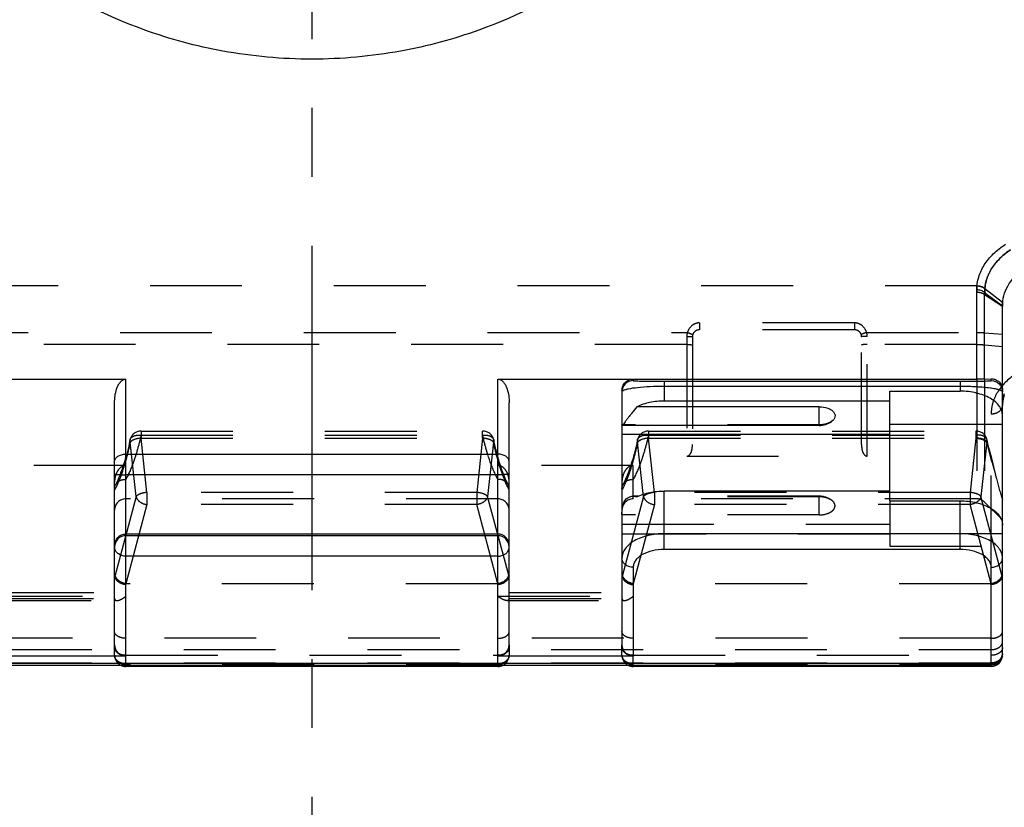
# Model space of a CAD drawing. Header units: millimetres. Extents: x 0 to 1000, y 0 to 1000.
# Tile 4 of 7: x 479 to 549, y 403 to 459. Entities that reach past the tile are written whole.
import ezdxf

# ---------------------------------------------------------------- set-up
doc = ezdxf.new("R2010")
doc.units = ezdxf.units.MM
doc.header["$LTSCALE"] = 65.185185
doc.linetypes.add('CENTER', pattern=[0.6, 0.375, -0.075, 0.075, -0.075])
doc.linetypes.add('HIDDEN', pattern=[0.2, 0.1, -0.1])
for name, color, linetype in [('ACHSEN_S', 7, 'CONTINUOUS'), ('FASEN', 7, 'CONTINUOUS'), ('FLAECHEN', 7, 'CONTINUOUS'), ('KOERPER', 7, 'CONTINUOUS'), ('KONST.EL_MIT_GEO', 7, 'CONTINUOUS')]:
    doc.layers.add(name, color=color, linetype=linetype)

msp = doc.modelspace()

# ---------------------------------------------------------------- linework, layer by layer
at = {"layer": 'ACHSEN_S', "color": 40, "linetype": 'CENTER'}
msp.add_line((500, 677.264), (500, 326.983), dxfattribs=at)
at = {"layer": 'FASEN', "color": 8, "linetype": 'HIDDEN'}
for p, q in [((547.734, 424.398), (549, 423.132)), ((549, 423.133), (549, 424.573))]:
    msp.add_line(p, q, dxfattribs=at)
at = {"layer": 'FASEN', "color": 7, "linetype": 'Continuous'}
msp.add_open_spline([(549, 438.328), (549, 438.57), (549.064, 439.061), (549.458, 440.016), (550.028, 440.601), (550.464, 440.909)], degree=3, knots=[0, 0, 0, 0, 0.236518, 0.477906, 1, 1, 1, 1], dxfattribs=at)
at = {"layer": 'FASEN', "color": 8, "linetype": 'HIDDEN'}
msp.add_open_spline([(549.011, 438.582), (549.009, 438.56), (549.002, 438.466), (549, 438.372), (549, 438.3)], degree=3, knots=[0, 0, 0, 0, 0.234909, 1, 1, 1, 1], dxfattribs=at)
at = {"layer": 'FLAECHEN', "color": 8, "linetype": 'HIDDEN'}
for p, q in [((513.2, 424.632), (486.8, 424.632)), ((547.169, 424.632), (522.8, 424.632))]:
    msp.add_line(p, q, dxfattribs=at)
at = {"layer": 'KOERPER', "color": 40, "linetype": 'CENTER'}
msp.add_line((500, 491.7), (500, 455.01), dxfattribs=at)
at = {"layer": 'KOERPER', "color": 7, "linetype": 'Continuous'}
for p, q in [((536, 429.846), (536, 431.168)), ((536, 429.846), (522.016, 429.846)), ((523.145, 424.818), (522.791, 424.818))]:
    msp.add_line(p, q, dxfattribs=at)
at = {"layer": 'KOERPER', "color": 8, "linetype": 'HIDDEN'}
for p, q in [((536, 424.818), (523.145, 424.818)), ((536, 423.496), (536, 424.818))]:
    msp.add_line(p, q, dxfattribs=at)
at = {"layer": 'KOERPER', "color": 7, "linetype": 'Continuous'}
msp.add_arc((536, 431.346), 1.5, 270, 305.52622, dxfattribs=at)
at = {"layer": 'KOERPER', "color": 8, "linetype": 'HIDDEN'}
msp.add_arc((536, 423.318), 1.5, 54.47378, 90, dxfattribs=at)
at = {"layer": 'KOERPER', "color": 7, "linetype": 'Continuous'}
msp.add_open_spline([(536, 431.168), (536.201, 431.168), (536.496, 431.125), (536.83, 430.969), (537.01, 430.821), (537.116, 430.642), (537.129, 430.371), (536.982, 430.203), (536.872, 430.125)], degree=3, knots=[0, 0, 0, 0, 0.321217, 0.462549, 0.584392, 0.688423, 0.784022, 1, 1, 1, 1], dxfattribs=at)
at = {"layer": 'KOERPER', "color": 8, "linetype": 'HIDDEN'}
for points, knots in [([(536.872, 430.125), (536.756, 430.042), (536.468, 429.922), (536.162, 429.885), (536, 429.885)], [0, 0, 0, 0, 0.466744, 1, 1, 1, 1]), ([(536.872, 424.539), (536.756, 424.621), (536.468, 424.741), (536.162, 424.778), (536, 424.778)], [0, 0, 0, 0, 0.466744, 1, 1, 1, 1]), ([(536, 423.496), (536.201, 423.496), (536.496, 423.539), (536.83, 423.695), (537.01, 423.843), (537.116, 424.021), (537.129, 424.293), (536.982, 424.46), (536.872, 424.539)], [0, 0, 0, 0, 0.321217, 0.462549, 0.584392, 0.688423, 0.784022, 1, 1, 1, 1])]:
    msp.add_open_spline(points, degree=3, knots=knots, dxfattribs=at)
at = {"layer": 'KONST.EL_MIT_GEO', "color": 8, "linetype": 'HIDDEN'}
for p, q in [((547.187, 439.753), (452.813, 439.753)), ((547.188, 439.766), (547.187, 439.753)), ((547.748, 439.57), (547.747, 439.559)), ((547.748, 439.57), (549.011, 438.582)), ((547.734, 439.13), (549, 438.3)), ((538.5, 437.122), (527.5, 437.122)), ((527.5, 437.122), (527.5, 436.632)), ((538.5, 436.632), (527.5, 436.632)), ((538.5, 437.122), (538.5, 436.632)), ((473.357, 436.442), (526.643, 436.442)), ((526.6, 436.167), (526.6, 427.668)), ((527, 436.132), (527, 428.492)), ((539, 428.492), (539, 436.132)), ((539.357, 436.442), (547.169, 436.441)), ((539.4, 427.668), (539.4, 436.167)), ((547.734, 436.421), (549, 436.311)), ((526.6, 435.587), (473.4, 435.587)), ((547.169, 435.587), (539.4, 435.587)), ((547.734, 435.566), (549, 435.456)), ((547.169, 433.133), (547.169, 424.632)), ((547.734, 433.139), (547.734, 424.398)), ((549.088, 431.853), (549.091, 431.861)), ((549.001, 431.333), (549.002, 431.342)), ((549.016, 431.51), (549.017, 431.518)), ((549.045, 431.683), (549.046, 431.691)), ((548.2, 419.78), (548.2, 430.67)), ((536, 429.885), (522, 429.885)), ((522, 429.885), (522, 429.846)), ((487.883, 429.448), (512.117, 429.448)), ((487.883, 429.448), (487.883, 428.948)), ((487.883, 429.147), (512.117, 429.147)), ((487.883, 428.948), (512.117, 428.948)), ((488.3, 425.089), (487.883, 428.948)), ((512.117, 428.948), (511.7, 425.089)), ((512.117, 428.948), (512.117, 429.448)), ((523.883, 429.448), (547.117, 429.448)), ((523.883, 429.448), (523.883, 428.948)), ((523.883, 429.147), (547.117, 429.147)), ((523.883, 428.948), (547.117, 428.948)), ((524.3, 425.089), (523.883, 428.948)), ((547.117, 428.948), (546.7, 425.089)), ((547.117, 429.448), (547.117, 428.948)), ((487.528, 424.789), (487.11, 428.648)), ((512.89, 428.648), (512.472, 424.789)), ((523.528, 424.789), (523.11, 428.648)), ((547.89, 428.649), (547.472, 424.789)), ((526.6, 427.668), (539.4, 427.668)), ((486.8, 426.999), (477.2, 426.999)), ((522.8, 426.999), (513.2, 426.999)), ((522.8, 424.634), (522.8, 426.999)), ((486.111, 425.717), (486.069, 425.635)), ((513.931, 425.635), (513.892, 425.71)), ((522.111, 425.717), (522.069, 425.635)), ((487.528, 424.789), (486.037, 419.225)), ((511.7, 425.089), (488.3, 425.089)), ((488.3, 425.089), (488.3, 424.224)), ((511.7, 425.089), (511.7, 424.224)), ((513.963, 419.225), (512.472, 424.789)), ((523.528, 424.789), (522.037, 419.225)), ((536, 424.778), (523.059, 424.778)), ((546.7, 425.089), (524.3, 425.089)), ((524.3, 425.089), (524.3, 424.224)), ((546.7, 425.089), (546.7, 424.224)), ((548.963, 419.225), (547.472, 424.789)), ((488.3, 424.224), (486.797, 418.612)), ((511.7, 424.224), (488.3, 424.224)), ((513.203, 418.612), (511.7, 424.224)), ((524.3, 424.224), (522.797, 418.612)), ((546.7, 424.224), (524.3, 424.224)), ((541, 424.491), (541, 421.28)), ((548.203, 418.612), (546.7, 424.224)), ((522, 423.496), (522, 423.696)), ((536, 423.496), (522, 423.496)), ((522, 422.835), (541, 422.835)), ((541, 422.13), (522, 422.13)), ((549, 422.139), (541, 422.139)), ((541, 421.28), (549, 421.28)), ((486.009, 419.152), (486.037, 419.225)), ((513.963, 419.225), (513.991, 419.152)), ((522.009, 419.152), (522.037, 419.225)), ((548.963, 419.225), (548.991, 419.152)), ((486.8, 418.545), (486.825, 418.61)), ((513.175, 418.61), (486.825, 418.61)), ((513.175, 418.61), (513.2, 418.545)), ((522.8, 418.545), (522.825, 418.61)), ((548.175, 418.61), (522.825, 418.61)), ((548.175, 418.61), (548.2, 418.545)), ((478, 417.985), (486, 417.985)), ((514, 417.985), (522, 417.985)), ((477.2, 417.717), (486.8, 417.717)), ((477.828, 417.414), (486.172, 417.414)), ((477.999, 417.559), (486.001, 417.559)), ((513.2, 417.717), (522.8, 417.717)), ((513.828, 417.414), (522.172, 417.414)), ((513.999, 417.559), (522.001, 417.559)), ((548.2, 414.736), (451.8, 414.736)), ((486, 413.539), (486, 414.277)), ((514, 414.277), (514, 413.539)), ((522, 413.539), (522, 414.277)), ((451.8, 413.931), (548.2, 413.931)), ((451.8, 413.005), (548.2, 413.005)), ((486.8, 413.53), (513.2, 413.53)), ((486.8, 412.831), (486.8, 413.471)), ((513.2, 412.926), (486.8, 412.926)), ((513.2, 412.884), (486.8, 412.884)), ((513.2, 412.831), (513.2, 413.471)), ((522.8, 413.53), (548.2, 413.53)), ((522.8, 412.831), (522.8, 413.471)), ((548.2, 412.926), (522.8, 412.926)), ((548.2, 412.884), (522.8, 412.884))]:
    msp.add_line(p, q, dxfattribs=at)
at = {"layer": 'KONST.EL_MIT_GEO', "color": 7, "linetype": 'Continuous'}
for p, q in [((547.169, 433.133), (547.169, 439.465)), ((547.734, 439.273), (549, 438.328)), ((547.734, 433.139), (547.734, 439.273)), ((549, 413.539), (549, 438.328)), ((452.831, 433.133), (486.8, 433.133)), ((486.8, 413.471), (486.8, 433.133)), ((513.2, 433.133), (547.169, 433.133)), ((513.2, 413.471), (513.2, 433.133)), ((522.8, 433.133), (522.8, 433.024)), ((547.734, 433.139), (548.2, 433.15)), ((548.2, 433.024), (548.2, 433.15)), ((525, 432.976), (546, 432.976)), ((525, 432.976), (525, 431.576)), ((525, 432.635), (546, 432.635)), ((546, 432.976), (546, 432.273)), ((522, 432.328), (522, 429.885)), ((541, 432.273), (546, 432.273)), ((541, 424.491), (541, 432.273)), ((486, 414.277), (486, 431.44)), ((514, 414.277), (514, 431.44)), ((536, 431.168), (523.059, 431.168)), ((541, 431.576), (525, 431.576)), ((522, 429.846), (522, 423.696)), ((549, 429.921), (541, 429.921)), ((522, 429.225), (541, 429.225)), ((486.8, 427.803), (513.2, 427.803)), ((513.2, 426.339), (486.8, 426.339)), ((541, 425.187), (525, 425.187)), ((525, 421.042), (525, 425.187)), ((541, 424.491), (546, 424.491)), ((546, 421.042), (546, 424.491)), ((522, 423.496), (522, 414.277)), ((513.2, 422.131), (486.8, 422.131)), ((513.2, 422.018), (486.8, 422.018)), ((546, 422.156), (525, 422.156)), ((513.2, 420.563), (486.8, 420.563)), ((546, 421.042), (525, 421.042)), ((522.8, 419.78), (522.8, 413.471)), ((548.2, 412.742), (548.2, 419.78)), ((451.8, 412.976), (548.2, 412.976)), ((486.8, 413.471), (477.2, 413.471)), ((522.8, 413.471), (513.2, 413.471)), ((451.8, 412.831), (548.2, 412.831)), ((486.8, 412.739), (486.8, 412.831)), ((513.2, 412.739), (486.8, 412.739)), ((513.2, 412.831), (513.2, 412.739)), ((522.8, 412.739), (522.8, 412.831)), ((548.2, 412.739), (522.8, 412.739))]:
    msp.add_line(p, q, dxfattribs=at)
msp.add_lwpolyline([(549, 431.258), (549.002, 431.342), (549.017, 431.518), (549.046, 431.691), (549.091, 431.861), (549.149, 432.027)], dxfattribs=at)
at = {"layer": 'KONST.EL_MIT_GEO', "color": 8, "linetype": 'HIDDEN'}
for points in [[(487.1, 428.815), (487.09, 428.764), (487.046, 428.565), (487.001, 428.37), (486.955, 428.179), (486.908, 427.992), (486.86, 427.809), (486.812, 427.631), (486.762, 427.457), (486.747, 427.404)], [(513.253, 427.406), (513.24, 427.448), (513.191, 427.622), (513.142, 427.8), (513.095, 427.982), (513.048, 428.168), (513.002, 428.359), (512.957, 428.554), (512.913, 428.752), (512.9, 428.815)], [(523.1, 428.815), (523.09, 428.764), (523.046, 428.565), (523.001, 428.37), (522.955, 428.179), (522.908, 427.992), (522.86, 427.809), (522.812, 427.631), (522.762, 427.457), (522.747, 427.404)], [(548.153, 427.76), (548.112, 427.915), (548.048, 428.166), (547.986, 428.426), (547.926, 428.693), (547.9, 428.815)], [(486.747, 427.403), (486.703, 427.259), (486.621, 426.999), (486.538, 426.751), (486.454, 426.517), (486.369, 426.297), (486.283, 426.09), (486.197, 425.896), (486.111, 425.717)], [(513.892, 425.71), (513.806, 425.889), (513.72, 426.082), (513.634, 426.289), (513.549, 426.509), (513.465, 426.743), (513.381, 426.99), (513.299, 427.251), (513.253, 427.406)], [(522.747, 427.403), (522.703, 427.259), (522.621, 426.999), (522.538, 426.751), (522.454, 426.517), (522.369, 426.297), (522.283, 426.09), (522.197, 425.896), (522.111, 425.717)]]:
    msp.add_lwpolyline(points, dxfattribs=at)
for centre, radius, start, end in [((527.5, 436.132), 0.5, 89.99396, 179.99909), ((538.5, 436.132), 0.5, 0, 90.00589), ((527.506, 436.166), 0.906, 162.31103, 179.94638), ((538.494, 436.166), 0.906, 0.05358, 17.68792), ((551.837, 430.202), 3.769, 138.86413, 140.82937), ((551.737, 431.258), 2.737, 177.94655, 179.99994), ((522.987, 429.856), 0.987, 178.29112, 179.99983), ((487.883, 428.648), 0.8, 90, 167.93036), ((512.117, 428.648), 0.8, 12.05345, 90), ((523.883, 428.648), 0.8, 90, 167.93036), ((547.117, 428.648), 0.8, 12.04605, 90), ((567.694, 433.844), 21.106, 192.85907, 193.47231), ((486.635, 425.341), 0.638, 142.91757, 152.59432), ((513.365, 425.341), 0.638, 27.40698, 37.08335), ((522.635, 425.341), 0.638, 142.91757, 152.59432), ((486.8, 423.832), 0.8, 90, 180), ((513.2, 423.832), 0.8, 0, 90), ((522.8, 423.832), 0.8, 90, 180), ((547.169, 423.832), 0.8, 45, 90), ((486.265, 417.584), 0.265, 180.00608, 185.58051), ((513.735, 417.584), 0.265, 354.41949, 359.99392), ((522.265, 417.584), 0.265, 180.00608, 185.58051), ((486.8, 413.539), 0.8, 180, 242.26636), ((513.2, 413.539), 0.8, 297.7279, 360), ((522.8, 413.539), 0.8, 180, 242.26636), ((548.2, 413.959), 1.033, 269.97846, 281.49756)]:
    msp.add_arc(centre, radius, start, end, dxfattribs=at)
at = {"layer": 'KONST.EL_MIT_GEO', "color": 7, "linetype": 'Continuous'}
for centre, radius, start, end in [((551.746, 431.255), 2.746, 162.42715, 177.88779), ((522.987, 423.466), 0.987, 178.29112, 179.99983), ((486.54, 421.218), 0.54, 180.02592, 189.37832), ((513.46, 421.218), 0.54, 350.62168, 359.97408), ((548.2, 413.631), 0.8, 270, 360), ((548.2, 413.539), 0.8, 270, 360), ((548.524, 413.539), 0.476, 347.00992, 359.92761), ((486.8, 413.539), 0.8, 242.26636, 270), ((513.2, 413.539), 0.8, 270, 297.7279), ((522.8, 413.539), 0.8, 242.26636, 270)]:
    msp.add_arc(centre, radius, start, end, dxfattribs=at)
at = {"layer": 'KONST.EL_MIT_GEO', "color": 8, "linetype": 'HIDDEN'}
for centre, major_axis, ratio, start_param, end_param in [((486.8, 421.365), (0.739, 2.305), 0.133325, -3.535931, -3.386928), ((513.2, 421.365), (-0.739, 2.305), 0.133325, -2.896257, -2.747254), ((522.8, 421.365), (0.739, 2.305), 0.133325, -3.535931, -3.386928), ((548.2, 421.365), (-0.739, 2.305), 0.133325, -2.896257, -2.747254), ((487.821, 421.868), (1.054, 3.249), 0.228742, -3.102584, -3.067537), ((512.179, 421.868), (-1.054, 3.249), 0.228742, -3.215648, -3.180601), ((523.821, 421.868), (1.054, 3.249), 0.228742, -3.102584, -3.067537), ((547.179, 421.868), (-1.054, 3.249), 0.228742, -3.215648, -3.180601)]:
    msp.add_ellipse(centre, major_axis=major_axis, ratio=ratio, start_param=start_param, end_param=end_param, dxfattribs=at)
at = {"layer": 'KONST.EL_MIT_GEO', "color": 7, "linetype": 'Continuous'}
for centre, start_param, end_param in [((486.8, 414.277), -4.712389, -3.141593), ((513.2, 414.277), -3.141593, -1.570796), ((522.8, 414.277), -4.712389, -3.141593)]:
    msp.add_ellipse(centre, major_axis=(0, 0.806), ratio=0.992567, start_param=start_param, end_param=end_param, dxfattribs=at)
for points, knots in [([(500, 455.841), (497.888, 455.841), (493.851, 456.207), (487.052, 458.036), (480.8, 461.238), (475.895, 465.28), (473.637, 467.745), (472.805, 468.746)], [0, 0, 0, 0, 0.204068, 0.388892, 0.677656, 0.874301, 1, 1, 1, 1]), ([(527.195, 468.746), (526.363, 467.745), (524.105, 465.28), (519.2, 461.238), (512.948, 458.036), (506.149, 456.207), (502.112, 455.841), (500, 455.841)], [0, 0, 0, 0, 0.125701, 0.32234, 0.611106, 0.795931, 1, 1, 1, 1]), ([(547.169, 439.465), (547.174, 439.77), (547.274, 440.393), (547.685, 441.272), (548.342, 442.065), (548.903, 442.502), (549.211, 442.701)], [0, 0, 0, 0, 0.230344, 0.468497, 0.723222, 1, 1, 1, 1]), ([(547.734, 439.273), (547.733, 439.557), (547.814, 440.138), (548.178, 440.962), (548.772, 441.707), (549.283, 442.118), (549.565, 442.305)], [0, 0, 0, 0, 0.231629, 0.470155, 0.724385, 1, 1, 1, 1]), ([(547.734, 439.273), (547.661, 439.339), (547.476, 439.439), (547.272, 439.464), (547.169, 439.465)], [0, 0, 0, 0, 0.489276, 1, 1, 1, 1]), ([(486, 431.44), (486, 431.607), (486.022, 431.941), (486.113, 432.35), (486.237, 432.662), (486.366, 432.881), (486.543, 433.069), (486.714, 433.133), (486.8, 433.133)], [0, 0, 0, 0, 0.247902, 0.496176, 0.620886, 0.746211, 0.872581, 1, 1, 1, 1]), ([(513.2, 433.133), (513.286, 433.133), (513.457, 433.069), (513.634, 432.881), (513.763, 432.662), (513.887, 432.35), (513.978, 431.941), (514, 431.607), (514, 431.44)], [0, 0, 0, 0, 0.127428, 0.253796, 0.37912, 0.503828, 0.752099, 1, 1, 1, 1]), ([(522, 432.328), (522, 432.431), (522.04, 432.639), (522.214, 432.906), (522.48, 433.089), (522.694, 433.133), (522.8, 433.133)], [0, 0, 0, 0, 0.245271, 0.493134, 0.74502, 1, 1, 1, 1]), ([(547.734, 433.139), (547.698, 433.138), (547.509, 433.134), (547.321, 433.133), (547.169, 433.133)], [0, 0, 0, 0, 0.19407, 1, 1, 1, 1]), ([(548.2, 433.15), (548.281, 433.152), (548.466, 433.128), (548.747, 432.979), (548.954, 432.698), (549, 432.463), (549, 432.356)], [0, 0, 0, 0, 0.194706, 0.440442, 0.743695, 1, 1, 1, 1]), ([(522.8, 433.024), (522.596, 433.024), (522.171, 432.853), (522, 432.428), (522, 432.224)], [0, 0, 0, 0, 0.500027, 1, 1, 1, 1]), ([(522.093, 432.325), (522.14, 432.351), (522.263, 432.396), (522.599, 432.479), (523.18, 432.559), (524.027, 432.621), (524.66, 432.635), (525, 432.635)], [0, 0, 0, 0, 0.055069, 0.132453, 0.353508, 0.65263, 1, 1, 1, 1]), ([(522.8, 433.024), (522.8, 433.02), (522.817, 433.019), (522.839, 433.014), (522.885, 433.011), (522.946, 433.006), (523.025, 433.003), (523.167, 432.997), (523.389, 432.991), (523.709, 432.985), (524.094, 432.98), (524.532, 432.977), (524.84, 432.976), (525, 432.976)], [0, 0, 0, 0, 0.004397, 0.016439, 0.036387, 0.06433, 0.100345, 0.144511, 0.257542, 0.403385, 0.580234, 0.78264, 1, 1, 1, 1]), ([(546, 432.976), (546.16, 432.976), (546.468, 432.977), (546.906, 432.98), (547.291, 432.985), (547.611, 432.991), (547.833, 432.997), (547.975, 433.003), (548.054, 433.006), (548.115, 433.011), (548.161, 433.014), (548.183, 433.019), (548.2, 433.02), (548.2, 433.024)], [0, 0, 0, 0, 0.217361, 0.419766, 0.596616, 0.742459, 0.855489, 0.899655, 0.93567, 0.963613, 0.98356, 0.995602, 1, 1, 1, 1]), ([(546, 432.635), (546.388, 432.635), (546.948, 432.621), (547.654, 432.57), (548.091, 432.522), (548.445, 432.466), (548.714, 432.403), (548.89, 432.341), (548.979, 432.282), (548.994, 432.249)], [0, 0, 0, 0, 0.381627, 0.550001, 0.695024, 0.813297, 0.903204, 0.964623, 1, 1, 1, 1]), ([(548.2, 433.024), (548.404, 433.024), (548.829, 432.853), (549, 432.428), (549, 432.224)], [0, 0, 0, 0, 0.500027, 1, 1, 1, 1]), ([(522, 432.224), (522, 432.232), (522.013, 432.28), (522.059, 432.307), (522.093, 432.325)], [0, 0, 0, 0, 0.184993, 1, 1, 1, 1]), ([(549, 430.552), (549, 430.666), (548.958, 430.902), (548.777, 431.232), (548.492, 431.53), (547.965, 431.89), (547.12, 432.193), (546.385, 432.273), (546, 432.273)], [0, 0, 0, 0, 0.090458, 0.187437, 0.295431, 0.416316, 0.693127, 1, 1, 1, 1]), ([(523.059, 431.168), (522.935, 431.012), (522.751, 430.785), (522.518, 430.489), (522.366, 430.29), (522.237, 430.117), (522.138, 429.982), (522.074, 429.895), (522.037, 429.856), (522.022, 429.846), (522.016, 429.846)], [0, 0, 0, 0, 0.354066, 0.519378, 0.670436, 0.800666, 0.902672, 0.969873, 0.989309, 1, 1, 1, 1]), ([(525, 431.576), (524.654, 431.576), (523.987, 431.512), (523.346, 431.307), (523.059, 431.168)], [0, 0, 0, 0, 0.520711, 1, 1, 1, 1]), ([(522.016, 429.846), (522.011, 429.846), (522.005, 429.854), (522.003, 429.861), (522.003, 429.864)], [0, 0, 0, 0, 0.646768, 1, 1, 1, 1]), ([(486, 427.281), (486, 427.351), (486.051, 427.503), (486.238, 427.671), (486.499, 427.779), (486.697, 427.803), (486.8, 427.803)], [0, 0, 0, 0, 0.200256, 0.432629, 0.704036, 1, 1, 1, 1]), ([(514, 427.281), (514, 427.351), (513.949, 427.503), (513.762, 427.671), (513.501, 427.779), (513.303, 427.803), (513.2, 427.803)], [0, 0, 0, 0, 0.200256, 0.432629, 0.704036, 1, 1, 1, 1]), ([(486, 426.403), (486, 426.396), (486.027, 426.386), (486.068, 426.377), (486.144, 426.366), (486.241, 426.357), (486.361, 426.349), (486.55, 426.342), (486.698, 426.339), (486.8, 426.339)], [0, 0, 0, 0, 0.024441, 0.082714, 0.17525, 0.299015, 0.449459, 0.620837, 1, 1, 1, 1]), ([(514, 426.403), (514, 426.396), (513.973, 426.386), (513.932, 426.377), (513.856, 426.366), (513.759, 426.357), (513.639, 426.349), (513.45, 426.342), (513.302, 426.339), (513.2, 426.339)], [0, 0, 0, 0, 0.024441, 0.082714, 0.17525, 0.299015, 0.449459, 0.620837, 1, 1, 1, 1]), ([(522, 423.496), (522.003, 423.682), (522.02, 424.021), (522.149, 424.474), (522.433, 424.768), (522.677, 424.818), (522.791, 424.818)], [0, 0, 0, 0, 0.324011, 0.590213, 0.801213, 1, 1, 1, 1]), ([(522.791, 424.818), (522.813, 424.818), (522.903, 424.814), (522.993, 424.797), (523.059, 424.778)], [0, 0, 0, 0, 0.244015, 1, 1, 1, 1]), ([(523.059, 424.778), (523.346, 424.918), (523.987, 425.122), (524.654, 425.187), (525, 425.187)], [0, 0, 0, 0, 0.479289, 1, 1, 1, 1]), ([(546, 424.491), (546.385, 424.491), (547.12, 424.411), (547.965, 424.108), (548.492, 423.748), (548.777, 423.45), (548.958, 423.12), (549, 422.884), (549, 422.77)], [0, 0, 0, 0, 0.306873, 0.583684, 0.704569, 0.812563, 0.909542, 1, 1, 1, 1]), ([(486, 421.331), (486, 421.535), (486.171, 421.96), (486.596, 422.131), (486.8, 422.131)], [0, 0, 0, 0, 0.499973, 1, 1, 1, 1]), ([(486.8, 422.018), (486.596, 422.018), (486.171, 421.847), (486, 421.422), (486, 421.218)], [0, 0, 0, 0, 0.500027, 1, 1, 1, 1]), ([(514, 421.331), (514, 421.535), (513.829, 421.96), (513.404, 422.131), (513.2, 422.131)], [0, 0, 0, 0, 0.499973, 1, 1, 1, 1]), ([(514, 421.218), (514, 421.422), (513.829, 421.847), (513.404, 422.018), (513.2, 422.018)], [0, 0, 0, 0, 0.499973, 1, 1, 1, 1]), ([(525, 422.156), (524.615, 422.156), (523.88, 422.077), (523.035, 421.774), (522.508, 421.414), (522.223, 421.115), (522.042, 420.786), (522, 420.549), (522, 420.435)], [0, 0, 0, 0, 0.306873, 0.583684, 0.704569, 0.812563, 0.909542, 1, 1, 1, 1]), ([(549, 420.435), (549, 420.549), (548.958, 420.786), (548.777, 421.115), (548.492, 421.414), (547.965, 421.774), (547.12, 422.077), (546.385, 422.156), (546, 422.156)], [0, 0, 0, 0, 0.090458, 0.187437, 0.295431, 0.416316, 0.693127, 1, 1, 1, 1]), ([(486.8, 420.563), (486.616, 420.563), (486.336, 420.642), (486.085, 420.893), (486.02, 421.051), (486.007, 421.13)], [0, 0, 0, 0, 0.526851, 0.770982, 1, 1, 1, 1]), ([(513.2, 420.563), (513.384, 420.563), (513.664, 420.642), (513.915, 420.893), (513.98, 421.051), (513.993, 421.13)], [0, 0, 0, 0, 0.526851, 0.770982, 1, 1, 1, 1]), ([(525, 421.042), (524.718, 421.042), (524.179, 420.984), (523.559, 420.761), (523.173, 420.497), (522.964, 420.279), (522.831, 420.037), (522.8, 419.863), (522.8, 419.78)], [0, 0, 0, 0, 0.306872, 0.583684, 0.704569, 0.812564, 0.909543, 1, 1, 1, 1]), ([(548.2, 419.78), (548.2, 419.863), (548.169, 420.037), (548.036, 420.279), (547.827, 420.497), (547.441, 420.761), (546.821, 420.984), (546.282, 421.042), (546, 421.042)], [0, 0, 0, 0, 0.090457, 0.187436, 0.295431, 0.416316, 0.693128, 1, 1, 1, 1]), ([(522.8, 419.78), (522.697, 419.78), (522.493, 419.812), (522.229, 419.953), (522.045, 420.17), (522, 420.349), (522, 420.435)], [0, 0, 0, 0, 0.272473, 0.532336, 0.773306, 1, 1, 1, 1]), ([(548.2, 419.78), (548.303, 419.78), (548.507, 419.812), (548.771, 419.953), (548.955, 420.17), (549, 420.349), (549, 420.435)], [0, 0, 0, 0, 0.272473, 0.532336, 0.773306, 1, 1, 1, 1]), ([(549, 413.631), (549, 413.545), (548.955, 413.365), (548.771, 413.149), (548.507, 413.008), (548.303, 412.976), (548.2, 412.976)], [0, 0, 0, 0, 0.22669, 0.467661, 0.727525, 1, 1, 1, 1]), ([(548.988, 413.432), (548.975, 413.379), (548.946, 413.309), (548.904, 413.248), (548.893, 413.232)], [0, 0, 0, 0, 0.742235, 1, 1, 1, 1])]:
    msp.add_open_spline(points, degree=3, knots=knots, dxfattribs=at)
at = {"layer": 'KONST.EL_MIT_GEO', "color": 8, "linetype": 'HIDDEN'}
for points, knots in [([(549.565, 442.306), (549.069, 441.976), (548.409, 441.366), (547.892, 440.355), (547.772, 439.83), (547.748, 439.57)], [0, 0, 0, 0, 0.528366, 0.768458, 1, 1, 1, 1]), ([(547.187, 439.753), (547.184, 439.716), (547.174, 439.56), (547.17, 439.405), (547.169, 439.286)], [0, 0, 0, 0, 0.237781, 1, 1, 1, 1]), ([(547.187, 439.753), (547.239, 439.751), (547.437, 439.729), (547.631, 439.65), (547.747, 439.559)], [0, 0, 0, 0, 0.259567, 1, 1, 1, 1]), ([(547.188, 439.763), (547.239, 439.761), (547.437, 439.74), (547.631, 439.661), (547.748, 439.57)], [0, 0, 0, 0, 0.259631, 1, 1, 1, 1]), ([(547.747, 439.559), (547.745, 439.526), (547.737, 439.383), (547.734, 439.239), (547.734, 439.13)], [0, 0, 0, 0, 0.237912, 1, 1, 1, 1]), ([(547.734, 439.13), (547.696, 439.156), (547.521, 439.249), (547.32, 439.286), (547.169, 439.286)], [0, 0, 0, 0, 0.233071, 1, 1, 1, 1]), ([(527.5, 437.122), (527.402, 437.122), (527.206, 437.086), (526.865, 436.89), (526.697, 436.626), (526.643, 436.442)], [0, 0, 0, 0, 0.252154, 0.503382, 1, 1, 1, 1]), ([(539.357, 436.442), (539.303, 436.626), (539.135, 436.89), (538.794, 437.086), (538.598, 437.122), (538.5, 437.122)], [0, 0, 0, 0, 0.496619, 0.747847, 1, 1, 1, 1]), ([(526.6, 436.167), (526.651, 436.167), (526.745, 436.166), (526.857, 436.16), (526.928, 436.153), (526.966, 436.147), (526.987, 436.142), (527, 436.136), (527, 436.132)], [0, 0, 0, 0, 0.378523, 0.699801, 0.823499, 0.916079, 0.97462, 1, 1, 1, 1]), ([(526.643, 436.441), (526.692, 436.426), (526.784, 436.395), (526.891, 436.355), (526.959, 436.326), (526.995, 436.309), (527.013, 436.298), (527.025, 436.288), (527.024, 436.285)], [0, 0, 0, 0, 0.37697, 0.69896, 0.823279, 0.916367, 0.975099, 1, 1, 1, 1]), ([(539.357, 436.441), (539.308, 436.426), (539.216, 436.395), (539.109, 436.355), (539.041, 436.326), (539.005, 436.309), (538.987, 436.298), (538.975, 436.288), (538.976, 436.285)], [0, 0, 0, 0, 0.376961, 0.698949, 0.82327, 0.916361, 0.975097, 1, 1, 1, 1]), ([(539.4, 436.167), (539.349, 436.167), (539.255, 436.166), (539.143, 436.16), (539.072, 436.153), (539.034, 436.147), (539.013, 436.142), (539, 436.136), (539, 436.132)], [0, 0, 0, 0, 0.378523, 0.699801, 0.823499, 0.916079, 0.97462, 1, 1, 1, 1]), ([(547.169, 436.441), (547.221, 436.441), (547.409, 436.44), (547.598, 436.433), (547.734, 436.421)], [0, 0, 0, 0, 0.275608, 1, 1, 1, 1]), ([(526.6, 435.587), (526.651, 435.587), (526.745, 435.585), (526.857, 435.579), (526.928, 435.572), (526.966, 435.566), (526.987, 435.561), (527, 435.555), (527, 435.552)], [0, 0, 0, 0, 0.378523, 0.699801, 0.823499, 0.916079, 0.97462, 1, 1, 1, 1]), ([(539.4, 435.587), (539.349, 435.587), (539.255, 435.585), (539.143, 435.579), (539.072, 435.572), (539.034, 435.566), (539.013, 435.561), (539, 435.555), (539, 435.552)], [0, 0, 0, 0, 0.378523, 0.699801, 0.823499, 0.916079, 0.97462, 1, 1, 1, 1]), ([(547.169, 435.587), (547.221, 435.587), (547.409, 435.585), (547.598, 435.578), (547.734, 435.566)], [0, 0, 0, 0, 0.275608, 1, 1, 1, 1]), ([(549.899, 433.459), (549.402, 433.129), (548.743, 432.508), (548.276, 431.467), (548.2, 430.932), (548.2, 430.67)], [0, 0, 0, 0, 0.528461, 0.767888, 1, 1, 1, 1]), ([(549, 431.258), (549, 431.497), (549.037, 431.777), (549.116, 432.046), (549.128, 432.084)], [0, 0, 0, 0, 0.855632, 1, 1, 1, 1]), ([(548.2, 430.67), (548.303, 430.67), (548.504, 430.698), (548.766, 430.822), (548.952, 431.014), (549, 431.18), (549, 431.258)], [0, 0, 0, 0, 0.283931, 0.549283, 0.785941, 1, 1, 1, 1]), ([(487.1, 428.815), (487.113, 428.874), (487.183, 428.994), (487.37, 429.108), (487.613, 429.163), (487.791, 429.159), (487.883, 429.147)], [0, 0, 0, 0, 0.196615, 0.426136, 0.697639, 1, 1, 1, 1]), ([(487.883, 428.948), (487.716, 428.932), (487.482, 428.886), (487.226, 428.765), (487.135, 428.689), (487.11, 428.648)], [0, 0, 0, 0, 0.59402, 0.828787, 1, 1, 1, 1]), ([(487.883, 429.147), (487.855, 429.025), (487.745, 428.563), (487.619, 428.104), (487.514, 427.769)], [0, 0, 0, 0, 0.262282, 1, 1, 1, 1]), ([(512.117, 429.147), (512.209, 429.157), (512.387, 429.164), (512.63, 429.107), (512.817, 428.994), (512.887, 428.874), (512.9, 428.815)], [0, 0, 0, 0, 0.302347, 0.573982, 0.803455, 1, 1, 1, 1]), ([(512.485, 427.771), (512.451, 427.879), (512.315, 428.334), (512.198, 428.794), (512.117, 429.147)], [0, 0, 0, 0, 0.237493, 1, 1, 1, 1]), ([(512.89, 428.648), (512.865, 428.689), (512.773, 428.765), (512.518, 428.886), (512.284, 428.932), (512.117, 428.948)], [0, 0, 0, 0, 0.171375, 0.406264, 1, 1, 1, 1]), ([(523.1, 428.815), (523.113, 428.874), (523.183, 428.994), (523.37, 429.108), (523.613, 429.163), (523.791, 429.159), (523.883, 429.147)], [0, 0, 0, 0, 0.196615, 0.426136, 0.697639, 1, 1, 1, 1]), ([(523.883, 428.948), (523.716, 428.932), (523.482, 428.886), (523.226, 428.765), (523.135, 428.689), (523.11, 428.648)], [0, 0, 0, 0, 0.59402, 0.828787, 1, 1, 1, 1]), ([(523.883, 429.147), (523.855, 429.025), (523.745, 428.563), (523.619, 428.104), (523.514, 427.769)], [0, 0, 0, 0, 0.262282, 1, 1, 1, 1]), ([(547.9, 428.815), (547.887, 428.874), (547.817, 428.994), (547.63, 429.107), (547.387, 429.164), (547.209, 429.157), (547.117, 429.147)], [0, 0, 0, 0, 0.196508, 0.42598, 0.697635, 1, 1, 1, 1]), ([(547.117, 428.948), (547.284, 428.932), (547.518, 428.886), (547.773, 428.765), (547.865, 428.689), (547.89, 428.648)], [0, 0, 0, 0, 0.593736, 0.828625, 1, 1, 1, 1]), ([(547.734, 428.814), (547.696, 428.836), (547.518, 428.916), (547.318, 428.937), (547.169, 428.927)], [0, 0, 0, 0, 0.229681, 1, 1, 1, 1]), ([(487.11, 428.648), (487.082, 428.519), (486.973, 428.025), (486.846, 427.536), (486.741, 427.178)], [0, 0, 0, 0, 0.262454, 1, 1, 1, 1]), ([(487.11, 428.648), (487.106, 428.662), (487.092, 428.716), (487.092, 428.774), (487.1, 428.815)], [0, 0, 0, 0, 0.259629, 1, 1, 1, 1]), ([(513.258, 427.181), (513.224, 427.296), (513.087, 427.781), (512.97, 428.272), (512.89, 428.648)], [0, 0, 0, 0, 0.237302, 1, 1, 1, 1]), ([(523.11, 428.648), (523.082, 428.519), (522.973, 428.025), (522.846, 427.536), (522.741, 427.178)], [0, 0, 0, 0, 0.262454, 1, 1, 1, 1]), ([(523.11, 428.648), (523.106, 428.662), (523.092, 428.716), (523.092, 428.774), (523.1, 428.815)], [0, 0, 0, 0, 0.259629, 1, 1, 1, 1]), ([(526.6, 427.668), (526.657, 427.668), (526.757, 427.708), (526.874, 427.841), (526.95, 428.023), (526.992, 428.253), (527, 428.411), (527, 428.492)], [0, 0, 0, 0, 0.172305, 0.297949, 0.525399, 0.756369, 1, 1, 1, 1]), ([(539, 428.492), (539, 428.411), (539.008, 428.253), (539.05, 428.023), (539.126, 427.841), (539.243, 427.708), (539.343, 427.668), (539.4, 427.668)], [0, 0, 0, 0, 0.243624, 0.474588, 0.702032, 0.827673, 1, 1, 1, 1]), ([(547.734, 428.814), (547.755, 428.802), (547.79, 428.764), (547.843, 428.679), (547.897, 428.565), (547.95, 428.427), (548.012, 428.247), (548.08, 428.025), (548.129, 427.847), (548.153, 427.76)], [0, 0, 0, 0, 0.062787, 0.130431, 0.263323, 0.39223, 0.518063, 0.762748, 1, 1, 1, 1]), ([(547.89, 428.649), (547.929, 428.466), (548.083, 427.786), (548.268, 427.114), (548.43, 426.631)], [0, 0, 0, 0, 0.268612, 1, 1, 1, 1]), ([(487.514, 427.769), (487.462, 427.602), (487.262, 427.002), (487.018, 426.416), (486.8, 426.014)], [0, 0, 0, 0, 0.277635, 1, 1, 1, 1]), ([(513.2, 426.014), (513.133, 426.138), (512.85, 426.704), (512.632, 427.302), (512.485, 427.771)], [0, 0, 0, 0, 0.222318, 1, 1, 1, 1]), ([(523.514, 427.769), (523.462, 427.602), (523.262, 427.002), (523.018, 426.416), (522.8, 426.014)], [0, 0, 0, 0, 0.277635, 1, 1, 1, 1]), ([(548.153, 427.76), (548.179, 427.662), (548.277, 427.287), (548.366, 426.91), (548.43, 426.631)], [0, 0, 0, 0, 0.261097, 1, 1, 1, 1]), ([(486.741, 427.178), (486.637, 426.822), (486.421, 426.168), (486.146, 425.535), (486, 425.253)], [0, 0, 0, 0, 0.539367, 1, 1, 1, 1]), ([(486.8, 426.999), (486.734, 426.999), (486.601, 426.972), (486.373, 426.836), (486.168, 426.573), (486.031, 426.208), (486, 425.949), (486, 425.821)], [0, 0, 0, 0, 0.127425, 0.254148, 0.50396, 0.752336, 1, 1, 1, 1]), ([(514, 425.821), (514, 425.949), (513.969, 426.208), (513.832, 426.573), (513.627, 426.836), (513.399, 426.972), (513.266, 426.999), (513.2, 426.999)], [0, 0, 0, 0, 0.247664, 0.49604, 0.745851, 0.872575, 1, 1, 1, 1]), ([(514, 425.253), (513.854, 425.535), (513.578, 426.169), (513.362, 426.824), (513.258, 427.181)], [0, 0, 0, 0, 0.460595, 1, 1, 1, 1]), ([(522.741, 427.178), (522.637, 426.822), (522.421, 426.168), (522.146, 425.535), (522, 425.253)], [0, 0, 0, 0, 0.539367, 1, 1, 1, 1]), ([(522.8, 426.999), (522.734, 426.999), (522.601, 426.972), (522.373, 426.836), (522.168, 426.573), (522.031, 426.208), (522, 425.949), (522, 425.821)], [0, 0, 0, 0, 0.127425, 0.254148, 0.50396, 0.752336, 1, 1, 1, 1]), ([(548.43, 426.631), (548.473, 426.446), (548.639, 425.754), (548.835, 425.069), (549, 424.573)], [0, 0, 0, 0, 0.265915, 1, 1, 1, 1]), ([(486.127, 425.726), (486.2, 425.823), (486.412, 425.981), (486.671, 426.021), (486.8, 426.014)], [0, 0, 0, 0, 0.484995, 1, 1, 1, 1]), ([(513.873, 425.726), (513.8, 425.823), (513.588, 425.981), (513.329, 426.021), (513.2, 426.014)], [0, 0, 0, 0, 0.484986, 1, 1, 1, 1]), ([(522.127, 425.726), (522.2, 425.823), (522.412, 425.981), (522.671, 426.021), (522.8, 426.014)], [0, 0, 0, 0, 0.484995, 1, 1, 1, 1]), ([(488.3, 425.089), (488.134, 425.074), (487.9, 425.027), (487.644, 424.907), (487.553, 424.831), (487.528, 424.789)], [0, 0, 0, 0, 0.593736, 0.828625, 1, 1, 1, 1]), ([(487.528, 424.789), (487.565, 424.642), (487.799, 424.365), (488.122, 424.248), (488.3, 424.224)], [0, 0, 0, 0, 0.458097, 1, 1, 1, 1]), ([(512.472, 424.789), (512.447, 424.831), (512.356, 424.907), (512.1, 425.027), (511.866, 425.074), (511.7, 425.089)], [0, 0, 0, 0, 0.171375, 0.406264, 1, 1, 1, 1]), ([(512.472, 424.789), (512.435, 424.642), (512.201, 424.365), (511.878, 424.248), (511.7, 424.224)], [0, 0, 0, 0, 0.458097, 1, 1, 1, 1]), ([(524.3, 425.089), (524.134, 425.074), (523.9, 425.027), (523.644, 424.907), (523.553, 424.831), (523.528, 424.789)], [0, 0, 0, 0, 0.593736, 0.828625, 1, 1, 1, 1]), ([(523.528, 424.789), (523.565, 424.642), (523.799, 424.365), (524.122, 424.248), (524.3, 424.224)], [0, 0, 0, 0, 0.458097, 1, 1, 1, 1]), ([(547.472, 424.789), (547.447, 424.831), (547.356, 424.907), (547.1, 425.027), (546.866, 425.074), (546.7, 425.089)], [0, 0, 0, 0, 0.171375, 0.406264, 1, 1, 1, 1]), ([(547.472, 424.789), (547.435, 424.642), (547.201, 424.365), (546.878, 424.248), (546.7, 424.224)], [0, 0, 0, 0, 0.458097, 1, 1, 1, 1]), ([(486.797, 418.612), (486.618, 418.638), (486.289, 418.772), (486.07, 419.07), (486.037, 419.225)], [0, 0, 0, 0, 0.53248, 1, 1, 1, 1]), ([(513.963, 419.225), (513.93, 419.07), (513.711, 418.772), (513.382, 418.638), (513.203, 418.612)], [0, 0, 0, 0, 0.46752, 1, 1, 1, 1]), ([(522.797, 418.612), (522.618, 418.638), (522.289, 418.772), (522.07, 419.07), (522.037, 419.225)], [0, 0, 0, 0, 0.53248, 1, 1, 1, 1]), ([(548.963, 419.225), (548.93, 419.07), (548.711, 418.772), (548.382, 418.638), (548.203, 418.612)], [0, 0, 0, 0, 0.46752, 1, 1, 1, 1]), ([(486.8, 418.545), (486.615, 418.556), (486.263, 418.674), (486.038, 418.989), (486.009, 419.152)], [0, 0, 0, 0, 0.527868, 1, 1, 1, 1]), ([(513.991, 419.152), (513.962, 418.989), (513.737, 418.674), (513.385, 418.556), (513.2, 418.545)], [0, 0, 0, 0, 0.472132, 1, 1, 1, 1]), ([(522.009, 419.152), (522.038, 418.989), (522.263, 418.674), (522.615, 418.556), (522.8, 418.545)], [0, 0, 0, 0, 0.472132, 1, 1, 1, 1]), ([(548.991, 419.152), (548.962, 418.989), (548.737, 418.674), (548.385, 418.556), (548.2, 418.545)], [0, 0, 0, 0, 0.472132, 1, 1, 1, 1]), ([(486.001, 417.559), (486.005, 417.518), (486.042, 417.431), (486.131, 417.414), (486.172, 417.414)], [0, 0, 0, 0, 0.505088, 1, 1, 1, 1]), ([(486.172, 417.414), (486.219, 417.414), (486.321, 417.436), (486.538, 417.528), (486.696, 417.635), (486.8, 417.717)], [0, 0, 0, 0, 0.199175, 0.437278, 1, 1, 1, 1]), ([(513.828, 417.414), (513.781, 417.414), (513.679, 417.436), (513.462, 417.528), (513.304, 417.635), (513.2, 417.717)], [0, 0, 0, 0, 0.199175, 0.437278, 1, 1, 1, 1]), ([(513.999, 417.559), (513.995, 417.518), (513.958, 417.431), (513.869, 417.414), (513.828, 417.414)], [0, 0, 0, 0, 0.505088, 1, 1, 1, 1]), ([(522.001, 417.559), (522.005, 417.518), (522.042, 417.431), (522.131, 417.414), (522.172, 417.414)], [0, 0, 0, 0, 0.505088, 1, 1, 1, 1]), ([(522.172, 417.414), (522.219, 417.414), (522.321, 417.436), (522.538, 417.528), (522.696, 417.635), (522.8, 417.717)], [0, 0, 0, 0, 0.199175, 0.437278, 1, 1, 1, 1]), ([(486.8, 414.736), (486.697, 414.736), (486.5, 414.758), (486.242, 414.855), (486.054, 415.006), (486, 415.148), (486, 415.212)], [0, 0, 0, 0, 0.304688, 0.58069, 0.810164, 1, 1, 1, 1]), ([(513.2, 414.736), (513.303, 414.736), (513.5, 414.758), (513.758, 414.855), (513.946, 415.006), (514, 415.148), (514, 415.212)], [0, 0, 0, 0, 0.304688, 0.58069, 0.810164, 1, 1, 1, 1]), ([(522.8, 414.736), (522.697, 414.736), (522.5, 414.758), (522.242, 414.855), (522.054, 415.006), (522, 415.148), (522, 415.212)], [0, 0, 0, 0, 0.304688, 0.58069, 0.810164, 1, 1, 1, 1]), ([(548.2, 414.736), (548.303, 414.736), (548.5, 414.758), (548.758, 414.855), (548.946, 415.006), (549, 415.148), (549, 415.212)], [0, 0, 0, 0, 0.304688, 0.58069, 0.810164, 1, 1, 1, 1]), ([(548.2, 413.931), (548.303, 413.931), (548.504, 413.958), (548.766, 414.076), (548.951, 414.258), (549, 414.418), (549, 414.492)], [0, 0, 0, 0, 0.289995, 0.558084, 0.79239, 1, 1, 1, 1]), ([(486.8, 413.53), (486.697, 413.53), (486.497, 413.556), (486.235, 413.671), (486.049, 413.851), (486, 414.009), (486, 414.082)], [0, 0, 0, 0, 0.291351, 0.560171, 0.79402, 1, 1, 1, 1]), ([(514, 414.082), (514, 414.009), (513.951, 413.851), (513.765, 413.671), (513.503, 413.556), (513.303, 413.53), (513.2, 413.53)], [0, 0, 0, 0, 0.20598, 0.439829, 0.708649, 1, 1, 1, 1]), ([(522.8, 413.53), (522.697, 413.53), (522.497, 413.556), (522.235, 413.671), (522.049, 413.851), (522, 414.009), (522, 414.082)], [0, 0, 0, 0, 0.291351, 0.560171, 0.79402, 1, 1, 1, 1]), ([(548.767, 413.692), (548.729, 413.666), (548.555, 413.568), (548.352, 413.53), (548.2, 413.53)], [0, 0, 0, 0, 0.234347, 1, 1, 1, 1]), ([(548.2, 413.005), (548.303, 413.005), (548.506, 413.035), (548.769, 413.169), (548.954, 413.375), (549, 413.549), (549, 413.631)], [0, 0, 0, 0, 0.277378, 0.539551, 0.778644, 1, 1, 1, 1]), ([(548.926, 413.849), (548.916, 413.834), (548.871, 413.775), (548.814, 413.724), (548.767, 413.692)], [0, 0, 0, 0, 0.23813, 1, 1, 1, 1]), ([(549, 414.082), (549, 414.062), (548.994, 413.98), (548.96, 413.901), (548.926, 413.849)], [0, 0, 0, 0, 0.243567, 1, 1, 1, 1]), ([(486, 413.539), (486, 413.453), (486.045, 413.273), (486.229, 413.056), (486.493, 412.916), (486.697, 412.884), (486.8, 412.884)], [0, 0, 0, 0, 0.22669, 0.467661, 0.727525, 1, 1, 1, 1]), ([(486.8, 412.926), (486.697, 412.926), (486.495, 412.956), (486.232, 413.086), (486.047, 413.287), (486, 413.458), (486, 413.539)], [0, 0, 0, 0, 0.279676, 0.542949, 0.781176, 1, 1, 1, 1]), ([(513.2, 412.884), (513.303, 412.884), (513.507, 412.916), (513.771, 413.056), (513.955, 413.273), (514, 413.453), (514, 413.539)], [0, 0, 0, 0, 0.272469, 0.532334, 0.773305, 1, 1, 1, 1]), ([(514, 413.539), (514, 413.458), (513.953, 413.287), (513.768, 413.086), (513.505, 412.956), (513.303, 412.926), (513.2, 412.926)], [0, 0, 0, 0, 0.218825, 0.457053, 0.720328, 1, 1, 1, 1]), ([(522, 413.539), (522, 413.453), (522.045, 413.273), (522.229, 413.056), (522.493, 412.916), (522.697, 412.884), (522.8, 412.884)], [0, 0, 0, 0, 0.22669, 0.467661, 0.727525, 1, 1, 1, 1]), ([(522.8, 412.926), (522.697, 412.926), (522.495, 412.956), (522.232, 413.086), (522.047, 413.287), (522, 413.458), (522, 413.539)], [0, 0, 0, 0, 0.279676, 0.542949, 0.781176, 1, 1, 1, 1]), ([(548.2, 412.884), (548.303, 412.884), (548.507, 412.916), (548.771, 413.056), (548.955, 413.273), (549, 413.453), (549, 413.539)], [0, 0, 0, 0, 0.272469, 0.532334, 0.773305, 1, 1, 1, 1]), ([(548.893, 413.232), (548.866, 413.197), (548.734, 413.057), (548.549, 412.976), (548.406, 412.947)], [0, 0, 0, 0, 0.234336, 1, 1, 1, 1])]:
    msp.add_open_spline(points, degree=3, knots=knots, dxfattribs=at)
at = {"layer": 'KONST.EL_MIT_GEO', "color": 7, "linetype": 'Continuous'}
for points in [[(548.994, 432.249), (548.998, 432.241), (549, 432.233), (549, 432.224)], [(522.003, 429.864), (522.001, 429.871), (522.001, 429.878), (522, 429.885)]]:
    msp.add_open_spline(points, degree=3, dxfattribs=at)
at = {"layer": 'KONST.EL_MIT_GEO', "color": 8, "linetype": 'HIDDEN'}
for points in [[(512.9, 428.815), (512.911, 428.76), (512.907, 428.701), (512.89, 428.648)], [(547.89, 428.648), (547.907, 428.701), (547.911, 428.76), (547.9, 428.815)], [(486, 425.35), (486, 425.448), (486.024, 425.548), (486.069, 425.635)], [(514, 425.35), (514, 425.448), (513.976, 425.548), (513.931, 425.635)], [(522, 425.35), (522, 425.448), (522.024, 425.548), (522.069, 425.635)]]:
    msp.add_open_spline(points, degree=3, dxfattribs=at)

doc.saveas('drawing.dxf')
